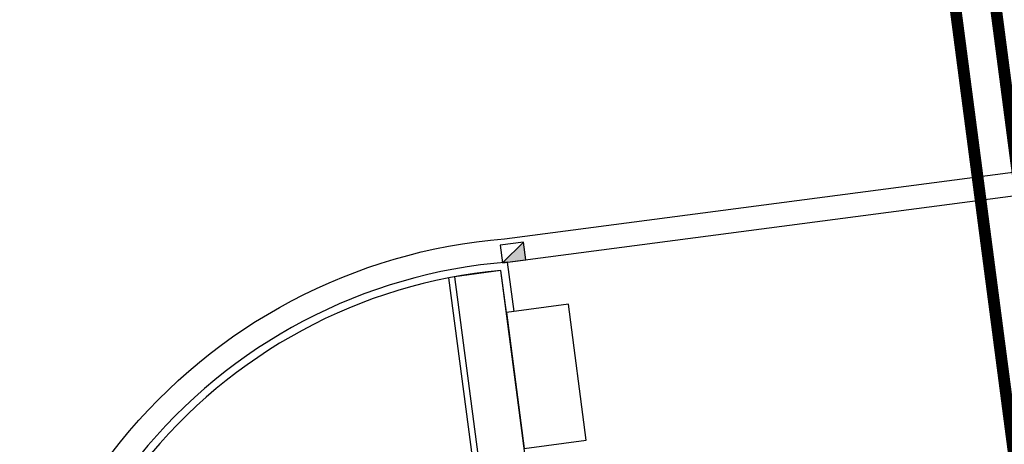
# Model space of a CAD drawing. Header units: metres. Extents: x 118125 to 118320, y 454784 to 455719.
# Tile 19 of 30: x 118255.68 to 118272.47, y 455201.35 to 455208.58. Entities that reach past the tile are written whole.
import ezdxf

# ---------------------------------------------------------------- set-up
doc = ezdxf.new("R2010")
doc.units = ezdxf.units.M
doc.header["$LTSCALE"] = 0.5
doc.linetypes.add('DASHED', pattern=[19.05, 12.7, -6.35])
for name, color, linetype in [('_gebouwen', 7, 'Continuous'), ('_molgoot', 7, 'Continuous'), ('_ob10', 7, 'Continuous'), ('_straatkolk', 7, 'Continuous'), ('_tb13', 7, 'Continuous'), ('_verharding', 7, 'Continuous'), ('KABELLOOP', 6, 'Continuous'), ('OL55_HAAG', 86, 'Continuous')]:
    doc.layers.add(name, color=color, linetype=linetype)

# ---------------------------------------------------------------- blocks, each defined once
blk = doc.blocks.new('*U9')
at = {"layer": '_straatkolk'}
blk.add_hatch(color=256, dxfattribs=at).paths.add_polyline_path([(0.2, -0.15), (0.2, 0.15), (-0.2, -0.15)])
blk.add_lwpolyline([(0.2, -0.15), (0.2, 0.15), (-0.2, 0.15), (-0.2, -0.15)], close=True, dxfattribs=at)
blk.add_lwpolyline([(-0.2, -0.15), (0.2, 0.15)], dxfattribs=at)

msp = doc.modelspace()

# ---------------------------------------------------------------- linework, layer by layer
at = {"layer": '_gebouwen'}
msp.add_lwpolyline([(118264.28, 455201.277), (118265.338, 455201.416), (118265.034, 455203.734), (118263.976, 455203.596)], close=True, dxfattribs=at)
at = {"layer": '_molgoot'}
msp.add_lwpolyline([(118248.05, 455215.122), (118251.281, 455190.163), (118252.988, 455177.341, -0.413819), (118246.552, 455168.919), (118231.803, 455166.936, -0.203716), (118226.245, 455168.79), (118222.637, 455168.317), (118221.961, 455173.467), (118217.687, 455172.886), (118216.411, 455171.669), (118213.89, 455169.393), (118214.831, 455161.89), (118285.393, 455171.141), (118284.928, 455174.603), (118267.41, 455172.306), (118263.933, 455171.838, -0.41585), (118257.711, 455176.613), (118257.711, 455176.613), (118255.403, 455194.261, -0.429886), (118263.941, 455204.849), (118263.941, 455204.849), (118290.99, 455208.395), (118291.093, 455207.623)], format="xyb", dxfattribs=at)
at = {"layer": '_ob10'}
for points in [[(118263.089, 455204.2), (118263.958, 455197.583), (118264.751, 455197.687)], [(118262.99, 455204.182), (118263.872, 455197.471), (118264.764, 455197.588)]]:
    msp.add_lwpolyline(points, dxfattribs=at)
at = {"layer": '_tb13'}
for points in [[(118264.106, 455203.613), (118263.993, 455204.452, 0.43057), (118255.799, 455194.314), (118258.108, 455176.664), (118258.108, 455176.664, 0.41585), (118263.88, 455172.235), (118267.357, 455172.702)], [(118263.977, 455203.596), (118263.881, 455204.312, 0.426457), (118255.928, 455194.331), (118258.237, 455176.681), (118258.237, 455176.681, 0.41585), (118263.862, 455172.364), (118267.34, 455172.831)]]:
    msp.add_lwpolyline(points, format="xyb", dxfattribs=at)
at = {"layer": '_verharding'}
msp.add_lwpolyline([(118263.993, 455204.452), (118283.185, 455206.968)], dxfattribs=at)
at = {"layer": 'KABELLOOP', "linetype": 'DASHED', "const_width": 0.2}
for points in [[(118271.536, 455214.778), (118273.39, 455200.639)], [(118271.253, 455211.671), (118273.136, 455197.311)]]:
    msp.add_lwpolyline(points, dxfattribs=at)
at = {"layer": 'OL55_HAAG'}
msp.add_lwpolyline([(118263.958, 455197.583), (118264.751, 455197.687), (118263.881, 455204.312), (118263.088, 455204.203), (118263.958, 455197.583)], close=True, dxfattribs=at)

# ---------------------------------------------------------------- block references
at = {"layer": '_molgoot', "rotation": 7.457617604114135}
msp.add_blockref('*U9', (118264.086, 455204.616), dxfattribs=at)

doc.saveas('drawing.dxf')
